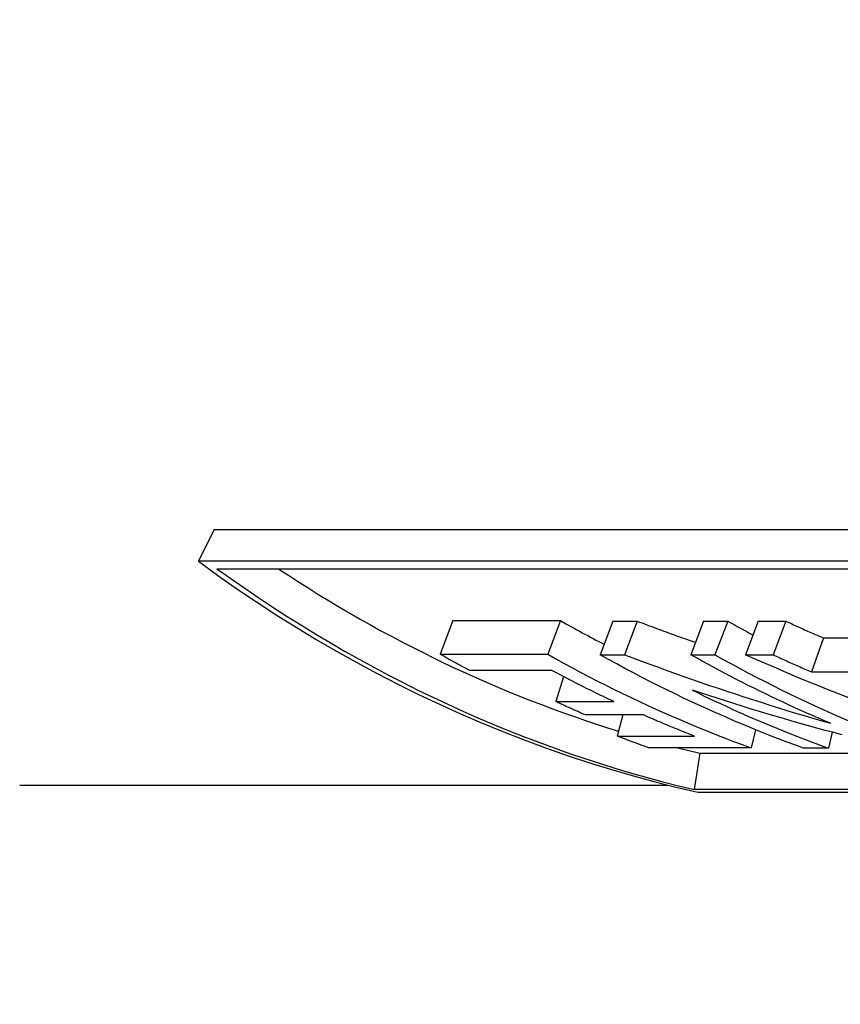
# Model space of a CAD drawing. Header units: millimetres. Extents: x 55 to 338, y -2 to 406.
# Tile 14 of 25: x 110 to 121, y 346 to 359. Entities that reach past the tile are written whole.
import ezdxf

# ---------------------------------------------------------------- set-up
doc = ezdxf.new("R2010")
doc.units = ezdxf.units.MM
doc.layers.add('Detail', color=2, linetype='Continuous')

msp = doc.modelspace()

# ---------------------------------------------------------------- linework, layer by layer
at = {"layer": 'Detail'}
for p, q in [((112.697, 352.28), (112.485, 351.852)), ((112.697, 352.28), (125.087, 352.28)), ((124.875, 351.852), (112.485, 351.852)), ((112.737, 351.749), (124.912, 351.749)), ((115.924, 351.047), (115.752, 350.593)), ((115.924, 351.047), (117.38, 351.047)), ((117.38, 351.047), (117.208, 350.593)), ((118.089, 351.04), (117.918, 350.586)), ((118.089, 351.04), (118.417, 351.04)), ((118.417, 351.04), (118.245, 350.586)), ((119.313, 351.04), (119.141, 350.586)), ((119.313, 351.04), (119.64, 351.04)), ((119.64, 351.04), (119.468, 350.586)), ((120.054, 351.04), (119.882, 350.586)), ((120.054, 351.04), (120.424, 351.04)), ((120.424, 351.04), (120.253, 350.586)), ((120.934, 350.813), (120.771, 350.354)), ((120.934, 350.813), (121.363, 350.813)), ((115.752, 350.593), (117.208, 350.593)), ((117.918, 350.586), (118.245, 350.586)), ((119.141, 350.586), (119.468, 350.586)), ((119.882, 350.586), (120.253, 350.586)), ((117.264, 350.373), (116.153, 350.373)), ((117.422, 350.289), (117.317, 349.954)), ((120.771, 350.354), (121.599, 350.354)), ((117.317, 349.954), (118.101, 349.954)), ((118.501, 349.772), (117.717, 349.772)), ((118.223, 349.772), (118.148, 349.486)), ((118.148, 349.486), (119.191, 349.486)), ((120.015, 349.573), (119.956, 349.328)), ((121.054, 349.538), (121.002, 349.324)), ((119.956, 349.328), (118.569, 349.328)), ((121.002, 349.324), (120.666, 349.324)), ((119.265, 349.255), (119.188, 348.764)), ((119.265, 349.255), (129.668, 349.255)), ((110.07, 348.825), (118.825, 348.825)), ((131.363, 348.764), (119.188, 348.764)), ((119.237, 348.727), (131.627, 348.727))]:
    msp.add_line(p, q, dxfattribs=at)
at = {"layer": 'Detail', "flags": 128}
for points in [[(112.485, 351.852), (112.745, 351.663), (113.007, 351.479), (113.272, 351.301), (113.539, 351.127), (113.808, 350.958), (114.079, 350.794), (114.352, 350.635), (114.627, 350.481), (114.904, 350.332), (115.183, 350.189), (115.463, 350.05), (115.745, 349.916), (116.029, 349.788), (116.314, 349.665), (116.601, 349.547), (116.889, 349.435), (117.178, 349.327), (117.469, 349.225), (117.761, 349.129), (118.054, 349.037), (118.349, 348.952), (118.644, 348.871), (118.94, 348.796), (119.237, 348.727)], [(118.417, 351.04), (118.449, 351.028), (118.482, 351.016), (118.515, 351.003), (118.547, 350.991), (118.58, 350.979), (118.613, 350.967), (118.646, 350.955), (118.678, 350.943), (118.711, 350.931), (118.744, 350.919), (118.777, 350.907), (118.81, 350.895), (118.842, 350.883), (118.875, 350.871), (118.908, 350.859), (118.941, 350.847), (118.974, 350.835), (119.007, 350.824), (119.04, 350.812), (119.073, 350.8), (119.106, 350.789), (119.138, 350.777), (119.171, 350.765), (119.204, 350.754)], [(120.424, 351.04), (120.446, 351.031), (120.467, 351.021), (120.488, 351.011), (120.509, 351.002), (120.53, 350.992), (120.552, 350.982), (120.573, 350.973), (120.594, 350.963), (120.615, 350.954), (120.636, 350.944), (120.658, 350.935), (120.679, 350.925), (120.7, 350.916), (120.721, 350.906), (120.743, 350.897), (120.764, 350.887), (120.785, 350.878), (120.806, 350.869), (120.828, 350.859), (120.849, 350.85), (120.87, 350.841), (120.892, 350.831), (120.913, 350.822), (120.934, 350.813)], [(116.153, 350.373), (116.136, 350.382), (116.119, 350.391), (116.102, 350.4), (116.086, 350.409), (116.069, 350.418), (116.052, 350.427), (116.035, 350.436), (116.019, 350.445), (116.002, 350.454), (115.985, 350.463), (115.968, 350.472), (115.952, 350.482), (115.935, 350.491), (115.918, 350.5), (115.902, 350.509), (115.885, 350.518), (115.868, 350.528), (115.852, 350.537), (115.835, 350.546), (115.818, 350.556), (115.802, 350.565), (115.785, 350.574), (115.768, 350.584), (115.752, 350.593)], [(117.208, 350.593), (117.319, 350.531), (117.431, 350.469), (117.542, 350.408), (117.655, 350.348), (117.767, 350.289), (117.88, 350.231), (117.993, 350.174), (118.106, 350.117), (118.22, 350.061), (118.334, 350.007), (118.448, 349.952), (118.563, 349.899), (118.677, 349.847), (118.792, 349.796), (118.908, 349.745), (119.023, 349.695), (119.139, 349.646), (119.255, 349.598), (119.371, 349.551), (119.488, 349.505), (119.604, 349.459), (119.721, 349.415), (119.838, 349.371), (119.956, 349.328)], [(120.666, 349.324), (120.549, 349.367), (120.432, 349.41), (120.315, 349.455), (120.198, 349.5), (120.082, 349.546), (119.965, 349.593), (119.849, 349.641), (119.734, 349.69), (119.618, 349.74), (119.503, 349.79), (119.388, 349.842), (119.273, 349.894), (119.158, 349.947), (119.044, 350.001), (118.93, 350.056), (118.817, 350.111), (118.703, 350.168), (118.59, 350.225), (118.477, 350.283), (118.365, 350.342), (118.252, 350.402), (118.141, 350.463), (118.029, 350.524), (117.918, 350.586)], [(118.245, 350.586), (118.359, 350.543), (118.474, 350.5), (118.588, 350.458), (118.703, 350.416), (118.818, 350.374), (118.933, 350.333), (119.048, 350.292), (119.164, 350.252), (119.279, 350.212), (119.395, 350.172), (119.511, 350.133), (119.627, 350.094), (119.743, 350.056), (119.859, 350.018), (119.975, 349.98), (120.092, 349.943), (120.208, 349.906), (120.325, 349.87), (120.442, 349.834), (120.559, 349.798), (120.676, 349.763), (120.793, 349.728), (120.911, 349.694), (121.028, 349.66)], [(121.028, 349.66), (120.948, 349.694), (120.868, 349.728), (120.788, 349.763), (120.708, 349.798), (120.629, 349.834), (120.549, 349.87), (120.47, 349.906), (120.391, 349.943), (120.311, 349.98), (120.232, 350.018), (120.154, 350.056), (120.075, 350.094), (119.996, 350.133), (119.918, 350.172), (119.84, 350.212), (119.761, 350.252), (119.683, 350.292), (119.605, 350.333), (119.528, 350.374), (119.45, 350.416), (119.373, 350.458), (119.295, 350.5), (119.218, 350.543), (119.141, 350.586)], [(119.468, 350.586), (119.579, 350.524), (119.69, 350.463), (119.802, 350.403), (119.913, 350.343), (120.025, 350.284), (120.138, 350.227), (120.25, 350.169), (120.363, 350.113), (120.476, 350.058), (120.59, 350.003), (120.704, 349.949), (120.818, 349.897), (120.932, 349.845), (121.046, 349.793), (121.161, 349.743), (121.276, 349.693)], [(121.28, 350.003), (121.139, 350.058), (120.998, 350.113), (120.858, 350.169), (120.717, 350.226), (120.577, 350.284), (120.438, 350.343), (120.298, 350.403), (120.159, 350.463), (120.02, 350.524), (119.882, 350.586)], [(120.253, 350.586), (120.274, 350.577), (120.296, 350.567), (120.317, 350.557), (120.339, 350.547), (120.36, 350.537), (120.382, 350.527), (120.403, 350.518), (120.425, 350.508), (120.446, 350.498), (120.468, 350.488), (120.49, 350.479), (120.511, 350.469), (120.533, 350.459), (120.555, 350.45), (120.576, 350.44), (120.598, 350.43), (120.619, 350.421), (120.641, 350.411), (120.663, 350.402), (120.684, 350.392), (120.706, 350.383), (120.728, 350.373), (120.749, 350.364), (120.771, 350.354)], [(118.101, 349.954), (118.066, 349.97), (118.031, 349.987), (117.995, 350.004), (117.96, 350.02), (117.925, 350.037), (117.89, 350.054), (117.855, 350.071), (117.82, 350.088), (117.785, 350.106), (117.75, 350.123), (117.716, 350.14), (117.681, 350.158), (117.646, 350.175), (117.611, 350.193), (117.576, 350.21), (117.541, 350.228), (117.507, 350.246), (117.472, 350.264), (117.437, 350.282), (117.403, 350.3), (117.368, 350.318), (117.334, 350.336), (117.299, 350.354), (117.264, 350.373)], [(119.164, 350.106), (119.239, 350.069), (119.315, 350.032), (119.39, 349.996), (119.466, 349.96), (119.542, 349.925), (119.618, 349.89), (119.694, 349.855), (119.77, 349.821), (119.846, 349.787), (119.922, 349.753), (119.999, 349.72), (120.075, 349.688), (120.152, 349.655), (120.229, 349.623), (120.306, 349.592), (120.383, 349.56), (120.46, 349.529), (120.537, 349.499), (120.614, 349.469), (120.692, 349.439), (120.769, 349.41), (120.847, 349.381), (120.925, 349.352), (121.002, 349.324)], [(121.187, 349.503), (121.074, 349.533), (120.96, 349.564), (120.847, 349.595), (120.734, 349.626), (120.621, 349.658), (120.509, 349.69), (120.396, 349.723), (120.283, 349.756), (120.171, 349.789), (120.059, 349.823), (119.946, 349.857), (119.834, 349.891), (119.722, 349.926), (119.61, 349.961), (119.499, 349.997), (119.387, 350.033), (119.275, 350.069), (119.164, 350.106)], [(117.717, 349.772), (117.7, 349.779), (117.684, 349.787), (117.667, 349.794), (117.65, 349.802), (117.634, 349.809), (117.617, 349.817), (117.6, 349.824), (117.583, 349.831), (117.567, 349.839), (117.55, 349.847), (117.533, 349.854), (117.517, 349.862), (117.5, 349.869), (117.483, 349.877), (117.467, 349.884), (117.45, 349.892), (117.433, 349.9), (117.417, 349.907), (117.4, 349.915), (117.383, 349.923), (117.367, 349.931), (117.35, 349.938), (117.334, 349.946), (117.317, 349.954)], [(119.191, 349.486), (119.162, 349.497), (119.133, 349.509), (119.104, 349.52), (119.076, 349.532), (119.047, 349.543), (119.018, 349.555), (118.989, 349.566), (118.96, 349.578), (118.931, 349.59), (118.903, 349.602), (118.874, 349.613), (118.845, 349.625), (118.816, 349.637), (118.788, 349.649), (118.759, 349.661), (118.73, 349.673), (118.702, 349.685), (118.673, 349.698), (118.644, 349.71), (118.616, 349.722), (118.587, 349.735), (118.558, 349.747), (118.53, 349.76), (118.501, 349.772)], [(118.569, 349.328), (118.551, 349.335), (118.533, 349.341), (118.516, 349.348), (118.498, 349.354), (118.481, 349.36), (118.463, 349.367), (118.446, 349.373), (118.428, 349.38), (118.411, 349.386), (118.393, 349.393), (118.376, 349.399), (118.358, 349.406), (118.341, 349.412), (118.323, 349.419), (118.306, 349.426), (118.288, 349.432), (118.271, 349.439), (118.253, 349.446), (118.236, 349.452), (118.218, 349.459), (118.201, 349.466), (118.183, 349.473), (118.166, 349.479), (118.148, 349.486)]]:
    msp.add_lwpolyline(points, dxfattribs=at)
at = {"layer": 'Detail'}
for centre, major_axis, start_param, end_param in [((141.273, 372.825), (0, 24.75), 5.206701, 10.240675), ((122.971, 372.825), (0, -24.5), 5.748079, 6.09358), ((122.971, 372.825), (0, -24), 5.78434, 6.036282), ((125.642, 372.825), (0, -24), 5.849468, 5.882349), ((127.891, 372.825), (0, -24), 5.850108, 5.86921), ((122.971, 372.825), (0, -24), 6.077917, 6.09358)]:
    msp.add_ellipse(centre, major_axis=major_axis, ratio=0.819152, start_param=start_param, end_param=end_param, dxfattribs=at)

doc.saveas('drawing.dxf')
